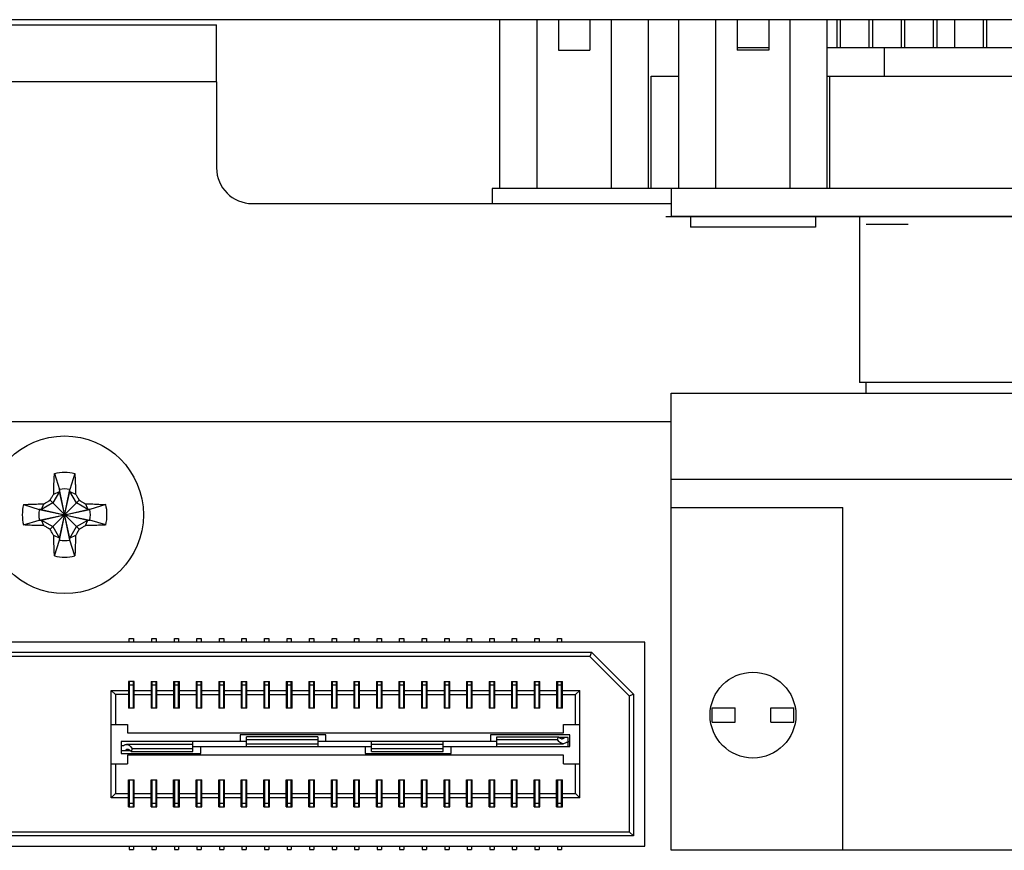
# Model space of a CAD drawing. Header units: inches. Extents: x 0 to 34, y 0 to 22.
# Tile 10 of 43: x 10 to 11.3, y 17.2 to 18.4. Entities that reach past the tile are written whole.
import ezdxf

# ---------------------------------------------------------------- set-up
doc = ezdxf.new("R2010")
doc.units = ezdxf.units.IN
doc.header["$LTSCALE"] = 1.87
doc.header["$MEASUREMENT"] = 0
doc.layers.get('0').update_dxf_attribs({"linetype": 'CONTINUOUS'})
doc.layers.add('DATUMCURVES', color=7, linetype='CONTINUOUS')

msp = doc.modelspace()

# ---------------------------------------------------------------- linework, layer by layer
at = {"color": 7, "linetype": 'CONTINUOUS'}
for p, q in [((16.2268, 18.3897), (7.5268, 18.3897)), ((9.5498, 18.3827), (10.2258, 18.3827)), ((10.2258, 18.3027), (10.2258, 18.3827)), ((10.6219, 18.1537), (10.6219, 18.3897)), ((10.6739, 18.1537), (10.6739, 18.3897)), ((10.7038, 18.3897), (10.7038, 18.3472)), ((10.7478, 18.3897), (10.7478, 18.3472)), ((10.7778, 18.1537), (10.7778, 18.3897)), ((10.8297, 18.1537), (10.8297, 18.3897)), ((10.8719, 18.1537), (10.8719, 18.3897)), ((10.9239, 18.1537), (10.9239, 18.3897)), ((10.9538, 18.3897), (10.9538, 18.3472)), ((10.9978, 18.3897), (10.9978, 18.3472)), ((11.0278, 18.1537), (11.0278, 18.3897)), ((11.0797, 18.1537), (11.0797, 18.3897)), ((11.0928, 18.3897), (11.0928, 18.3507)), ((11.0978, 18.3897), (11.0978, 18.3507)), ((11.1378, 18.3897), (11.1378, 18.3507)), ((11.1428, 18.3897), (11.1428, 18.3507)), ((11.1828, 18.3897), (11.1828, 18.3507)), ((11.1878, 18.3897), (11.1878, 18.3507)), ((11.2278, 18.3897), (11.2278, 18.3507)), ((11.2328, 18.3897), (11.2328, 18.3507)), ((11.2577, 18.3897), (11.2577, 18.3507)), ((11.2977, 18.3897), (11.2977, 18.3507)), ((11.3025, 18.3897), (11.3025, 18.3507)), ((10.9538, 18.3507), (10.9978, 18.3507)), ((11.0797, 18.3507), (11.7758, 18.3507)), ((11.1598, 18.3107), (11.1598, 18.3507)), ((10.7038, 18.3472), (10.7478, 18.3472)), ((10.9978, 18.3472), (10.9538, 18.3472)), ((10.8333, 18.1537), (10.8333, 18.3107)), ((10.8333, 18.3107), (10.8719, 18.3107)), ((11.0797, 18.3107), (11.8526, 18.3107)), ((11.0831, 18.1537), (11.0831, 18.3107)), ((10.6113, 18.1537), (10.6113, 18.1327)), ((12.0743, 18.1537), (10.6113, 18.1537)), ((10.8613, 18.1537), (10.8613, 18.1147)), ((12.0743, 18.1147), (10.8613, 18.1147)), ((10.8883, 18.1147), (10.8883, 18.0997)), ((11.0633, 18.1147), (11.0633, 18.0997)), ((11.1248, 18.1147), (11.1248, 17.8824)), ((11.1339, 18.1037), (11.1929, 18.1037)), ((11.0633, 18.0997), (10.8883, 18.0997)), ((11.8108, 17.8824), (11.1248, 17.8824)), ((11.1339, 17.8677), (11.1339, 17.8824)), ((10.8613, 17.2287), (10.8613, 17.8677)), ((10.8613, 17.8677), (12.0743, 17.8677)), ((10.8613, 17.8277), (9.1643, 17.8277)), ((9.9992, 17.7552), (10.0061, 17.7331)), ((10.0277, 17.7552), (10.0207, 17.7331)), ((10.8613, 17.7477), (12.0743, 17.7477)), ((10.0061, 17.6623), (10.0207, 17.7331)), ((10.0061, 17.7331), (10.0061, 17.7302)), ((10.0207, 17.6623), (10.0061, 17.7331)), ((10.0207, 17.7302), (10.0207, 17.7331)), ((9.9931, 17.6774), (10.0338, 17.7181)), ((10.0338, 17.6774), (9.9931, 17.7181)), ((10.0061, 17.7302), (9.9969, 17.7142)), ((9.9981, 17.7267), (10.0061, 17.7302)), ((10.0061, 17.6652), (10.0207, 17.7302)), ((10.0207, 17.6652), (10.0061, 17.7302)), ((10.0299, 17.7142), (10.0207, 17.7302)), ((10.0207, 17.7302), (10.0287, 17.7267)), ((9.956, 17.712), (9.978, 17.705)), ((9.978, 17.705), (10.0488, 17.6904)), ((9.9809, 17.705), (9.978, 17.705)), ((9.978, 17.6904), (10.0488, 17.705)), ((9.9969, 17.7142), (9.9809, 17.705)), ((9.9809, 17.705), (9.9844, 17.713)), ((9.9809, 17.705), (10.0459, 17.6904)), ((9.9809, 17.6904), (10.0459, 17.705)), ((10.0459, 17.705), (10.0299, 17.7142)), ((10.0424, 17.713), (10.0459, 17.705)), ((10.0488, 17.705), (10.0459, 17.705)), ((10.0708, 17.712), (10.0488, 17.705)), ((10.8613, 17.7077), (11.1013, 17.7077)), ((11.1013, 17.2287), (11.1013, 17.7077)), ((9.956, 17.6835), (9.978, 17.6904)), ((9.978, 17.6904), (9.9809, 17.6904)), ((9.9844, 17.6825), (9.9809, 17.6904)), ((9.9809, 17.6904), (9.9969, 17.6812)), ((10.0299, 17.6812), (10.0459, 17.6904)), ((10.0424, 17.6825), (10.0459, 17.6904)), ((10.0459, 17.6904), (10.0488, 17.6904)), ((10.0708, 17.6835), (10.0488, 17.6904)), ((9.9969, 17.6812), (10.0061, 17.6652)), ((10.0207, 17.6652), (10.0299, 17.6812)), ((10.0061, 17.6652), (9.9981, 17.6687)), ((9.9992, 17.6403), (10.0061, 17.6623)), ((10.0061, 17.6652), (10.0061, 17.6623)), ((10.0287, 17.6687), (10.0207, 17.6652)), ((10.0207, 17.6623), (10.0207, 17.6652)), ((10.0277, 17.6403), (10.0207, 17.6623)), ((10.1038, 17.5197), (10.1038, 17.5247)), ((10.1038, 17.5247), (10.1098, 17.5247)), ((10.1098, 17.5247), (10.1098, 17.5197)), ((10.1353, 17.5197), (10.1353, 17.5247)), ((10.1353, 17.5247), (10.1413, 17.5247)), ((10.1413, 17.5247), (10.1413, 17.5197)), ((10.1668, 17.5197), (10.1668, 17.5247)), ((10.1668, 17.5247), (10.1728, 17.5247)), ((10.1728, 17.5247), (10.1728, 17.5197)), ((10.1983, 17.5197), (10.1983, 17.5247)), ((10.1983, 17.5247), (10.2043, 17.5247)), ((10.2043, 17.5247), (10.2043, 17.5197)), ((10.2298, 17.5197), (10.2298, 17.5247)), ((10.2298, 17.5247), (10.2358, 17.5247)), ((10.2358, 17.5247), (10.2358, 17.5197)), ((10.2613, 17.5197), (10.2613, 17.5247)), ((10.2613, 17.5247), (10.2673, 17.5247)), ((10.2673, 17.5247), (10.2673, 17.5197)), ((10.2928, 17.5197), (10.2928, 17.5247)), ((10.2928, 17.5247), (10.2988, 17.5247)), ((10.2988, 17.5247), (10.2988, 17.5197)), ((10.3243, 17.5197), (10.3243, 17.5247)), ((10.3243, 17.5247), (10.3303, 17.5247)), ((10.3303, 17.5247), (10.3303, 17.5197)), ((10.3558, 17.5197), (10.3558, 17.5247)), ((10.3558, 17.5247), (10.3618, 17.5247)), ((10.3618, 17.5247), (10.3618, 17.5197)), ((10.3873, 17.5197), (10.3873, 17.5247)), ((10.3873, 17.5247), (10.3933, 17.5247)), ((10.3933, 17.5247), (10.3933, 17.5197)), ((10.4188, 17.5197), (10.4188, 17.5247)), ((10.4188, 17.5247), (10.4248, 17.5247)), ((10.4248, 17.5247), (10.4248, 17.5197)), ((10.4503, 17.5197), (10.4503, 17.5247)), ((10.4503, 17.5247), (10.4563, 17.5247)), ((10.4563, 17.5247), (10.4563, 17.5197)), ((10.4818, 17.5197), (10.4818, 17.5247)), ((10.4818, 17.5247), (10.4878, 17.5247)), ((10.4878, 17.5247), (10.4878, 17.5197)), ((10.5133, 17.5197), (10.5133, 17.5247)), ((10.5133, 17.5247), (10.5193, 17.5247)), ((10.5193, 17.5247), (10.5193, 17.5197)), ((10.5448, 17.5197), (10.5448, 17.5247)), ((10.5448, 17.5247), (10.5508, 17.5247)), ((10.5508, 17.5247), (10.5508, 17.5197)), ((10.5763, 17.5197), (10.5763, 17.5247)), ((10.5763, 17.5247), (10.5823, 17.5247)), ((10.5823, 17.5247), (10.5823, 17.5197)), ((10.6078, 17.5197), (10.6078, 17.5247)), ((10.6078, 17.5247), (10.6138, 17.5247)), ((10.6138, 17.5247), (10.6138, 17.5197)), ((10.6393, 17.5197), (10.6393, 17.5247)), ((10.6393, 17.5247), (10.6453, 17.5247)), ((10.6453, 17.5247), (10.6453, 17.5197)), ((10.6708, 17.5197), (10.6708, 17.5247)), ((10.6708, 17.5247), (10.6768, 17.5247)), ((10.6768, 17.5247), (10.6768, 17.5197)), ((10.7023, 17.5197), (10.7023, 17.5247)), ((10.7023, 17.5247), (10.7083, 17.5247)), ((10.7083, 17.5247), (10.7083, 17.5197)), ((10.8248, 17.5197), (9.1998, 17.5197)), ((10.8248, 17.2347), (10.8248, 17.5197)), ((9.2744, 17.5055), (10.7502, 17.5055)), ((10.7478, 17.4997), (9.2768, 17.4997)), ((10.7502, 17.5055), (10.7478, 17.4997)), ((10.8028, 17.4447), (10.7478, 17.4997)), ((10.7502, 17.5055), (10.8086, 17.4471)), ((10.1028, 17.4647), (10.1028, 17.4272)), ((10.1108, 17.4647), (10.1028, 17.4647)), ((10.1038, 17.4647), (10.1038, 17.4272)), ((10.1098, 17.4597), (10.1038, 17.4597)), ((10.1098, 17.4272), (10.1098, 17.4647)), ((10.1108, 17.4272), (10.1108, 17.4647)), ((10.1343, 17.4647), (10.1343, 17.4272)), ((10.1343, 17.4647), (10.1423, 17.4647)), ((10.1353, 17.4647), (10.1353, 17.4272)), ((10.1413, 17.4597), (10.1353, 17.4597)), ((10.1413, 17.4272), (10.1413, 17.4647)), ((10.1423, 17.4272), (10.1423, 17.4647)), ((10.1658, 17.4647), (10.1658, 17.4272)), ((10.1658, 17.4647), (10.1738, 17.4647)), ((10.1668, 17.4647), (10.1668, 17.4272)), ((10.1728, 17.4597), (10.1668, 17.4597)), ((10.1728, 17.4272), (10.1728, 17.4647)), ((10.1738, 17.4272), (10.1738, 17.4647)), ((10.1973, 17.4647), (10.1973, 17.4272)), ((10.1973, 17.4647), (10.2053, 17.4647)), ((10.1983, 17.4647), (10.1983, 17.4272)), ((10.2043, 17.4597), (10.1983, 17.4597)), ((10.2043, 17.4272), (10.2043, 17.4647)), ((10.2053, 17.4272), (10.2053, 17.4647)), ((10.2288, 17.4647), (10.2288, 17.4272)), ((10.2288, 17.4647), (10.2368, 17.4647)), ((10.2298, 17.4647), (10.2298, 17.4272)), ((10.2358, 17.4597), (10.2298, 17.4597)), ((10.2358, 17.4272), (10.2358, 17.4647)), ((10.2368, 17.4272), (10.2368, 17.4647)), ((10.2603, 17.4647), (10.2603, 17.4272)), ((10.2603, 17.4647), (10.2683, 17.4647)), ((10.2613, 17.4647), (10.2613, 17.4272)), ((10.2673, 17.4597), (10.2613, 17.4597)), ((10.2673, 17.4272), (10.2673, 17.4647)), ((10.2683, 17.4272), (10.2683, 17.4647)), ((10.2918, 17.4647), (10.2918, 17.4272)), ((10.2918, 17.4647), (10.2998, 17.4647)), ((10.2928, 17.4647), (10.2928, 17.4272)), ((10.2988, 17.4597), (10.2928, 17.4597)), ((10.2988, 17.4272), (10.2988, 17.4647)), ((10.2998, 17.4272), (10.2998, 17.4647)), ((10.3233, 17.4647), (10.3233, 17.4272)), ((10.3233, 17.4647), (10.3313, 17.4647)), ((10.3243, 17.4647), (10.3243, 17.4272)), ((10.3303, 17.4597), (10.3243, 17.4597)), ((10.3303, 17.4272), (10.3303, 17.4647)), ((10.3313, 17.4272), (10.3313, 17.4647)), ((10.3548, 17.4647), (10.3548, 17.4272)), ((10.3548, 17.4647), (10.3628, 17.4647)), ((10.3558, 17.4647), (10.3558, 17.4272)), ((10.3618, 17.4597), (10.3558, 17.4597)), ((10.3618, 17.4272), (10.3618, 17.4647)), ((10.3628, 17.4272), (10.3628, 17.4647)), ((10.3863, 17.4647), (10.3863, 17.4272)), ((10.3863, 17.4647), (10.3943, 17.4647)), ((10.3873, 17.4647), (10.3873, 17.4272)), ((10.3933, 17.4597), (10.3873, 17.4597)), ((10.3933, 17.4272), (10.3933, 17.4647)), ((10.3943, 17.4272), (10.3943, 17.4647)), ((10.4178, 17.4647), (10.4178, 17.4272)), ((10.4178, 17.4647), (10.4258, 17.4647)), ((10.4188, 17.4647), (10.4188, 17.4272)), ((10.4248, 17.4597), (10.4188, 17.4597)), ((10.4248, 17.4272), (10.4248, 17.4647)), ((10.4258, 17.4272), (10.4258, 17.4647)), ((10.4493, 17.4647), (10.4493, 17.4272)), ((10.4493, 17.4647), (10.4573, 17.4647)), ((10.4503, 17.4647), (10.4503, 17.4272)), ((10.4563, 17.4597), (10.4503, 17.4597)), ((10.4563, 17.4272), (10.4563, 17.4647)), ((10.4573, 17.4272), (10.4573, 17.4647)), ((10.4808, 17.4647), (10.4808, 17.4272)), ((10.4808, 17.4647), (10.4888, 17.4647)), ((10.4818, 17.4647), (10.4818, 17.4272)), ((10.4878, 17.4597), (10.4818, 17.4597)), ((10.4878, 17.4272), (10.4878, 17.4647)), ((10.4888, 17.4272), (10.4888, 17.4647)), ((10.5123, 17.4647), (10.5123, 17.4272)), ((10.5123, 17.4647), (10.5203, 17.4647)), ((10.5133, 17.4647), (10.5133, 17.4272)), ((10.5193, 17.4597), (10.5133, 17.4597)), ((10.5193, 17.4272), (10.5193, 17.4647)), ((10.5203, 17.4272), (10.5203, 17.4647)), ((10.5438, 17.4647), (10.5438, 17.4272)), ((10.5438, 17.4647), (10.5518, 17.4647)), ((10.5448, 17.4647), (10.5448, 17.4272)), ((10.5508, 17.4597), (10.5448, 17.4597)), ((10.5508, 17.4272), (10.5508, 17.4647)), ((10.5518, 17.4272), (10.5518, 17.4647)), ((10.5753, 17.4647), (10.5753, 17.4272)), ((10.5753, 17.4647), (10.5833, 17.4647)), ((10.5763, 17.4647), (10.5763, 17.4272)), ((10.5823, 17.4597), (10.5763, 17.4597)), ((10.5823, 17.4272), (10.5823, 17.4647)), ((10.5833, 17.4272), (10.5833, 17.4647)), ((10.6068, 17.4647), (10.6068, 17.4272)), ((10.6068, 17.4647), (10.6148, 17.4647)), ((10.6078, 17.4647), (10.6078, 17.4272)), ((10.6138, 17.4597), (10.6078, 17.4597)), ((10.6138, 17.4272), (10.6138, 17.4647)), ((10.6148, 17.4272), (10.6148, 17.4647)), ((10.6383, 17.4647), (10.6383, 17.4272)), ((10.6383, 17.4647), (10.6463, 17.4647)), ((10.6393, 17.4647), (10.6393, 17.4272)), ((10.6453, 17.4597), (10.6393, 17.4597)), ((10.6453, 17.4272), (10.6453, 17.4647)), ((10.6463, 17.4272), (10.6463, 17.4647)), ((10.6698, 17.4647), (10.6698, 17.4272)), ((10.6698, 17.4647), (10.6778, 17.4647)), ((10.6708, 17.4647), (10.6708, 17.4272)), ((10.6768, 17.4597), (10.6708, 17.4597)), ((10.6768, 17.4272), (10.6768, 17.4647)), ((10.6778, 17.4272), (10.6778, 17.4647)), ((10.7013, 17.4647), (10.7013, 17.4272)), ((10.7013, 17.4647), (10.7093, 17.4647)), ((10.7023, 17.4647), (10.7023, 17.4272)), ((10.7083, 17.4597), (10.7023, 17.4597)), ((10.7083, 17.4272), (10.7083, 17.4647)), ((10.7093, 17.4272), (10.7093, 17.4647)), ((10.0786, 17.3022), (10.0786, 17.4522)), ((10.0786, 17.4522), (10.0843, 17.4465)), ((10.0786, 17.4522), (10.1028, 17.4522)), ((10.0843, 17.4465), (10.0843, 17.4047)), ((10.1028, 17.4465), (10.0843, 17.4465)), ((10.1108, 17.4522), (10.1343, 17.4522)), ((10.1108, 17.4465), (10.1343, 17.4465)), ((10.1423, 17.4522), (10.1658, 17.4522)), ((10.1423, 17.4465), (10.1658, 17.4465)), ((10.1738, 17.4522), (10.1973, 17.4522)), ((10.1738, 17.4465), (10.1973, 17.4465)), ((10.2053, 17.4522), (10.2288, 17.4522)), ((10.2053, 17.4465), (10.2288, 17.4465)), ((10.2368, 17.4522), (10.2603, 17.4522)), ((10.2368, 17.4465), (10.2603, 17.4465)), ((10.2683, 17.4522), (10.2918, 17.4522)), ((10.2683, 17.4465), (10.2918, 17.4465)), ((10.2998, 17.4522), (10.3233, 17.4522)), ((10.2998, 17.4465), (10.3233, 17.4465)), ((10.3313, 17.4522), (10.3548, 17.4522)), ((10.3313, 17.4465), (10.3548, 17.4465)), ((10.3628, 17.4522), (10.3863, 17.4522)), ((10.3628, 17.4465), (10.3863, 17.4465)), ((10.3943, 17.4522), (10.4178, 17.4522)), ((10.3943, 17.4465), (10.4178, 17.4465)), ((10.4258, 17.4522), (10.4493, 17.4522)), ((10.4258, 17.4465), (10.4493, 17.4465)), ((10.4573, 17.4522), (10.4808, 17.4522)), ((10.4573, 17.4465), (10.4808, 17.4465)), ((10.4888, 17.4522), (10.5123, 17.4522)), ((10.4888, 17.4465), (10.5123, 17.4465)), ((10.5203, 17.4522), (10.5438, 17.4522)), ((10.5203, 17.4465), (10.5438, 17.4465)), ((10.5518, 17.4522), (10.5753, 17.4522)), ((10.5518, 17.4465), (10.5753, 17.4465)), ((10.5833, 17.4522), (10.6068, 17.4522)), ((10.5833, 17.4465), (10.6068, 17.4465)), ((10.6148, 17.4522), (10.6383, 17.4522)), ((10.6148, 17.4465), (10.6383, 17.4465)), ((10.6463, 17.4522), (10.6698, 17.4522)), ((10.6463, 17.4465), (10.6698, 17.4465)), ((10.6778, 17.4522), (10.7013, 17.4522)), ((10.6778, 17.4465), (10.7013, 17.4465)), ((10.7093, 17.4522), (10.7336, 17.4522)), ((10.7093, 17.4465), (10.7278, 17.4465)), ((10.7278, 17.4465), (10.7336, 17.4522)), ((10.7278, 17.4047), (10.7278, 17.4465)), ((10.7336, 17.3022), (10.7336, 17.4522)), ((10.8028, 17.4447), (10.8086, 17.4471)), ((10.8028, 17.4447), (10.8028, 17.2547)), ((10.8086, 17.4471), (10.8086, 17.249)), ((10.1108, 17.4272), (10.1028, 17.4272)), ((10.1423, 17.4272), (10.1343, 17.4272)), ((10.1738, 17.4272), (10.1658, 17.4272)), ((10.2053, 17.4272), (10.1973, 17.4272)), ((10.2368, 17.4272), (10.2288, 17.4272)), ((10.2683, 17.4272), (10.2603, 17.4272)), ((10.2998, 17.4272), (10.2918, 17.4272)), ((10.3313, 17.4272), (10.3233, 17.4272)), ((10.3628, 17.4272), (10.3548, 17.4272)), ((10.3943, 17.4272), (10.3863, 17.4272)), ((10.4258, 17.4272), (10.4178, 17.4272)), ((10.4573, 17.4272), (10.4493, 17.4272)), ((10.4888, 17.4272), (10.4808, 17.4272)), ((10.5203, 17.4272), (10.5123, 17.4272)), ((10.5518, 17.4272), (10.5438, 17.4272)), ((10.5833, 17.4272), (10.5753, 17.4272)), ((10.6148, 17.4272), (10.6068, 17.4272)), ((10.6463, 17.4272), (10.6383, 17.4272)), ((10.6778, 17.4272), (10.6698, 17.4272)), ((10.7093, 17.4272), (10.7013, 17.4272)), ((10.9188, 17.4077), (10.9188, 17.4277)), ((10.9188, 17.4277), (10.9508, 17.4277)), ((10.9508, 17.4077), (10.9508, 17.4277)), ((11.0008, 17.4077), (11.0008, 17.4277)), ((11.0008, 17.4277), (11.0328, 17.4277)), ((11.0328, 17.4077), (11.0328, 17.4277)), ((10.0786, 17.4047), (10.1011, 17.4047)), ((10.1011, 17.4047), (10.1011, 17.3927)), ((10.7111, 17.3927), (10.7111, 17.4047)), ((10.7111, 17.4047), (10.7336, 17.4047)), ((10.9188, 17.4077), (10.9508, 17.4077)), ((11.0008, 17.4077), (11.0328, 17.4077)), ((10.1011, 17.3927), (10.7111, 17.3927)), ((10.2586, 17.3902), (10.2586, 17.3807)), ((10.3786, 17.3902), (10.2586, 17.3902)), ((10.2676, 17.3737), (10.2676, 17.3875)), ((10.3676, 17.3875), (10.2676, 17.3875)), ((10.3676, 17.3875), (10.3676, 17.3777)), ((10.3786, 17.3807), (10.3786, 17.3902)), ((10.6086, 17.3902), (10.6086, 17.3807)), ((10.7196, 17.3902), (10.6086, 17.3902)), ((10.6176, 17.3737), (10.6176, 17.3875)), ((10.6176, 17.3875), (10.7039, 17.3875)), ((10.7026, 17.3837), (10.7039, 17.3875)), ((10.7196, 17.3737), (10.7196, 17.3902)), ((10.0926, 17.3807), (10.0926, 17.3642)), ((10.2676, 17.3807), (10.0926, 17.3807)), ((10.0926, 17.375), (10.0945, 17.375)), ((10.1926, 17.3767), (10.0998, 17.3767)), ((10.1926, 17.3669), (10.1926, 17.3807)), ((10.1926, 17.3737), (10.4426, 17.3737)), ((10.2036, 17.3642), (10.2036, 17.3737)), ((10.2676, 17.3837), (10.3676, 17.3837)), ((10.2676, 17.3777), (10.3676, 17.3777)), ((10.6176, 17.3807), (10.3676, 17.3807)), ((10.3676, 17.3776), (10.3676, 17.3737)), ((10.4336, 17.3737), (10.4336, 17.3642)), ((10.4426, 17.3769), (10.4426, 17.3807)), ((10.4426, 17.3669), (10.4426, 17.3767)), ((10.5426, 17.3767), (10.4426, 17.3767)), ((10.5426, 17.3669), (10.5426, 17.3807)), ((10.5426, 17.3737), (10.7196, 17.3737)), ((10.5536, 17.3642), (10.5536, 17.3737)), ((10.6176, 17.3837), (10.7026, 17.3837)), ((10.6176, 17.3777), (10.7104, 17.3777)), ((10.7176, 17.3865), (10.705, 17.3865)), ((10.7176, 17.3795), (10.7157, 17.3795)), ((10.7176, 17.3737), (10.7176, 17.3865)), ((10.7176, 17.3807), (10.7196, 17.3807)), ((10.0926, 17.368), (10.1052, 17.368)), ((10.0926, 17.3642), (10.2036, 17.3642)), ((10.1011, 17.3617), (10.1011, 17.3497)), ((10.7111, 17.3617), (10.1011, 17.3617)), ((10.1076, 17.3707), (10.1062, 17.3669)), ((10.1062, 17.3669), (10.1926, 17.3669)), ((10.1926, 17.3707), (10.1076, 17.3707)), ((10.4336, 17.3642), (10.5536, 17.3642)), ((10.5426, 17.3707), (10.4426, 17.3707)), ((10.4426, 17.3669), (10.5426, 17.3669)), ((10.7111, 17.3497), (10.7111, 17.3617)), ((10.0786, 17.3497), (10.1011, 17.3497)), ((10.0843, 17.3497), (10.0843, 17.308)), ((10.7111, 17.3497), (10.7336, 17.3497)), ((10.7278, 17.308), (10.7278, 17.3497)), ((10.1028, 17.2897), (10.1028, 17.3272)), ((10.1028, 17.3272), (10.1108, 17.3272)), ((10.1038, 17.3272), (10.1038, 17.2897)), ((10.1098, 17.2897), (10.1098, 17.3272)), ((10.1108, 17.2897), (10.1108, 17.3272)), ((10.1343, 17.2897), (10.1343, 17.3272)), ((10.1343, 17.3272), (10.1423, 17.3272)), ((10.1353, 17.3272), (10.1353, 17.2897)), ((10.1413, 17.2897), (10.1413, 17.3272)), ((10.1423, 17.2897), (10.1423, 17.3272)), ((10.1658, 17.2897), (10.1658, 17.3272)), ((10.1658, 17.3272), (10.1738, 17.3272)), ((10.1668, 17.3272), (10.1668, 17.2897)), ((10.1728, 17.2897), (10.1728, 17.3272)), ((10.1738, 17.2897), (10.1738, 17.3272)), ((10.1973, 17.2897), (10.1973, 17.3272)), ((10.1973, 17.3272), (10.2053, 17.3272)), ((10.1983, 17.3272), (10.1983, 17.2897)), ((10.2043, 17.2897), (10.2043, 17.3272)), ((10.2053, 17.2897), (10.2053, 17.3272)), ((10.2288, 17.2897), (10.2288, 17.3272)), ((10.2288, 17.3272), (10.2368, 17.3272)), ((10.2298, 17.3272), (10.2298, 17.2897)), ((10.2358, 17.2897), (10.2358, 17.3272)), ((10.2368, 17.2897), (10.2368, 17.3272)), ((10.2603, 17.2897), (10.2603, 17.3272)), ((10.2603, 17.3272), (10.2683, 17.3272)), ((10.2613, 17.3272), (10.2613, 17.2897)), ((10.2673, 17.2897), (10.2673, 17.3272)), ((10.2683, 17.2897), (10.2683, 17.3272)), ((10.2918, 17.2897), (10.2918, 17.3272)), ((10.2918, 17.3272), (10.2998, 17.3272)), ((10.2928, 17.3272), (10.2928, 17.2897)), ((10.2988, 17.2897), (10.2988, 17.3272)), ((10.2998, 17.2897), (10.2998, 17.3272)), ((10.3233, 17.2897), (10.3233, 17.3272)), ((10.3233, 17.3272), (10.3313, 17.3272)), ((10.3243, 17.3272), (10.3243, 17.2897)), ((10.3303, 17.2897), (10.3303, 17.3272)), ((10.3313, 17.2897), (10.3313, 17.3272)), ((10.3548, 17.2897), (10.3548, 17.3272)), ((10.3548, 17.3272), (10.3628, 17.3272)), ((10.3558, 17.3272), (10.3558, 17.2897)), ((10.3618, 17.2897), (10.3618, 17.3272)), ((10.3628, 17.2897), (10.3628, 17.3272)), ((10.3863, 17.2897), (10.3863, 17.3272)), ((10.3863, 17.3272), (10.3943, 17.3272)), ((10.3873, 17.3272), (10.3873, 17.2897)), ((10.3933, 17.2897), (10.3933, 17.3272)), ((10.3943, 17.2897), (10.3943, 17.3272)), ((10.4178, 17.2897), (10.4178, 17.3272)), ((10.4178, 17.3272), (10.4258, 17.3272)), ((10.4188, 17.3272), (10.4188, 17.2897)), ((10.4248, 17.2897), (10.4248, 17.3272)), ((10.4258, 17.2897), (10.4258, 17.3272)), ((10.4493, 17.2897), (10.4493, 17.3272)), ((10.4493, 17.3272), (10.4573, 17.3272)), ((10.4503, 17.3272), (10.4503, 17.2897)), ((10.4563, 17.2897), (10.4563, 17.3272)), ((10.4573, 17.2897), (10.4573, 17.3272)), ((10.4808, 17.2897), (10.4808, 17.3272)), ((10.4808, 17.3272), (10.4888, 17.3272)), ((10.4818, 17.3272), (10.4818, 17.2897)), ((10.4878, 17.2897), (10.4878, 17.3272)), ((10.4888, 17.2897), (10.4888, 17.3272)), ((10.5123, 17.2897), (10.5123, 17.3272)), ((10.5123, 17.3272), (10.5203, 17.3272)), ((10.5133, 17.3272), (10.5133, 17.2897)), ((10.5193, 17.2897), (10.5193, 17.3272)), ((10.5203, 17.2897), (10.5203, 17.3272)), ((10.5438, 17.2897), (10.5438, 17.3272)), ((10.5438, 17.3272), (10.5518, 17.3272)), ((10.5448, 17.3272), (10.5448, 17.2897)), ((10.5508, 17.2897), (10.5508, 17.3272)), ((10.5518, 17.2897), (10.5518, 17.3272)), ((10.5753, 17.2897), (10.5753, 17.3272)), ((10.5753, 17.3272), (10.5833, 17.3272)), ((10.5763, 17.3272), (10.5763, 17.2897)), ((10.5823, 17.2897), (10.5823, 17.3272)), ((10.5833, 17.2897), (10.5833, 17.3272)), ((10.6068, 17.2897), (10.6068, 17.3272)), ((10.6068, 17.3272), (10.6148, 17.3272)), ((10.6078, 17.3272), (10.6078, 17.2897)), ((10.6138, 17.2897), (10.6138, 17.3272)), ((10.6148, 17.2897), (10.6148, 17.3272)), ((10.6383, 17.2897), (10.6383, 17.3272)), ((10.6383, 17.3272), (10.6463, 17.3272)), ((10.6393, 17.3272), (10.6393, 17.2897)), ((10.6453, 17.2897), (10.6453, 17.3272)), ((10.6463, 17.2897), (10.6463, 17.3272)), ((10.6698, 17.2897), (10.6698, 17.3272)), ((10.6698, 17.3272), (10.6778, 17.3272)), ((10.6708, 17.3272), (10.6708, 17.2897)), ((10.6768, 17.2897), (10.6768, 17.3272)), ((10.6778, 17.2897), (10.6778, 17.3272)), ((10.7013, 17.2897), (10.7013, 17.3272)), ((10.7013, 17.3272), (10.7093, 17.3272)), ((10.7023, 17.3272), (10.7023, 17.2897)), ((10.7083, 17.2897), (10.7083, 17.3272)), ((10.7093, 17.2897), (10.7093, 17.3272)), ((10.0843, 17.308), (10.0786, 17.3022)), ((10.0843, 17.308), (10.1028, 17.308)), ((10.1108, 17.308), (10.1343, 17.308)), ((10.1423, 17.308), (10.1658, 17.308)), ((10.1738, 17.308), (10.1973, 17.308)), ((10.2053, 17.308), (10.2288, 17.308)), ((10.2368, 17.308), (10.2603, 17.308)), ((10.2683, 17.308), (10.2918, 17.308)), ((10.2998, 17.308), (10.3233, 17.308)), ((10.3313, 17.308), (10.3548, 17.308)), ((10.3628, 17.308), (10.3863, 17.308)), ((10.3943, 17.308), (10.4178, 17.308)), ((10.4258, 17.308), (10.4493, 17.308)), ((10.4573, 17.308), (10.4808, 17.308)), ((10.4888, 17.308), (10.5123, 17.308)), ((10.5203, 17.308), (10.5438, 17.308)), ((10.5518, 17.308), (10.5753, 17.308)), ((10.5833, 17.308), (10.6068, 17.308)), ((10.6148, 17.308), (10.6383, 17.308)), ((10.6463, 17.308), (10.6698, 17.308)), ((10.6778, 17.308), (10.7013, 17.308)), ((10.7093, 17.308), (10.7278, 17.308)), ((10.7336, 17.3022), (10.7278, 17.308)), ((10.1028, 17.3022), (10.0786, 17.3022)), ((10.1038, 17.2947), (10.1098, 17.2947)), ((10.1343, 17.3022), (10.1108, 17.3022)), ((10.1353, 17.2947), (10.1413, 17.2947)), ((10.1658, 17.3022), (10.1423, 17.3022)), ((10.1668, 17.2947), (10.1728, 17.2947)), ((10.1973, 17.3022), (10.1738, 17.3022)), ((10.1983, 17.2947), (10.2043, 17.2947)), ((10.2288, 17.3022), (10.2053, 17.3022)), ((10.2298, 17.2947), (10.2358, 17.2947)), ((10.2603, 17.3022), (10.2368, 17.3022)), ((10.2613, 17.2947), (10.2673, 17.2947)), ((10.2918, 17.3022), (10.2683, 17.3022)), ((10.2928, 17.2947), (10.2988, 17.2947)), ((10.3233, 17.3022), (10.2998, 17.3022)), ((10.3243, 17.2947), (10.3303, 17.2947)), ((10.3548, 17.3022), (10.3313, 17.3022)), ((10.3558, 17.2947), (10.3618, 17.2947)), ((10.3863, 17.3022), (10.3628, 17.3022)), ((10.3873, 17.2947), (10.3933, 17.2947)), ((10.4178, 17.3022), (10.3943, 17.3022)), ((10.4188, 17.2947), (10.4248, 17.2947)), ((10.4493, 17.3022), (10.4258, 17.3022)), ((10.4503, 17.2947), (10.4563, 17.2947)), ((10.4808, 17.3022), (10.4573, 17.3022)), ((10.4818, 17.2947), (10.4878, 17.2947)), ((10.5123, 17.3022), (10.4888, 17.3022)), ((10.5133, 17.2947), (10.5193, 17.2947)), ((10.5438, 17.3022), (10.5203, 17.3022)), ((10.5448, 17.2947), (10.5508, 17.2947)), ((10.5753, 17.3022), (10.5518, 17.3022)), ((10.5763, 17.2947), (10.5823, 17.2947)), ((10.6068, 17.3022), (10.5833, 17.3022)), ((10.6078, 17.2947), (10.6138, 17.2947)), ((10.6383, 17.3022), (10.6148, 17.3022)), ((10.6393, 17.2947), (10.6453, 17.2947)), ((10.6698, 17.3022), (10.6463, 17.3022)), ((10.6708, 17.2947), (10.6768, 17.2947)), ((10.7013, 17.3022), (10.6778, 17.3022)), ((10.7023, 17.2947), (10.7083, 17.2947)), ((10.7336, 17.3022), (10.7093, 17.3022)), ((10.1028, 17.2897), (10.1108, 17.2897)), ((10.1343, 17.2897), (10.1423, 17.2897)), ((10.1658, 17.2897), (10.1738, 17.2897)), ((10.1973, 17.2897), (10.2053, 17.2897)), ((10.2288, 17.2897), (10.2368, 17.2897)), ((10.2603, 17.2897), (10.2683, 17.2897)), ((10.2918, 17.2897), (10.2998, 17.2897)), ((10.3233, 17.2897), (10.3313, 17.2897)), ((10.3548, 17.2897), (10.3628, 17.2897)), ((10.3863, 17.2897), (10.3943, 17.2897)), ((10.4178, 17.2897), (10.4258, 17.2897)), ((10.4493, 17.2897), (10.4573, 17.2897)), ((10.4808, 17.2897), (10.4888, 17.2897)), ((10.5123, 17.2897), (10.5203, 17.2897)), ((10.5438, 17.2897), (10.5518, 17.2897)), ((10.5753, 17.2897), (10.5833, 17.2897)), ((10.6068, 17.2897), (10.6148, 17.2897)), ((10.6383, 17.2897), (10.6463, 17.2897)), ((10.6698, 17.2897), (10.6778, 17.2897)), ((10.7013, 17.2897), (10.7093, 17.2897)), ((9.2218, 17.2547), (10.8028, 17.2547)), ((10.8086, 17.249), (10.8028, 17.2547)), ((10.8086, 17.249), (9.216, 17.249)), ((9.1998, 17.2347), (10.8248, 17.2347)), ((10.1038, 17.2347), (10.1038, 17.2297)), ((10.1038, 17.2297), (10.1098, 17.2297)), ((10.1098, 17.2347), (10.1098, 17.2297)), ((10.1353, 17.2347), (10.1353, 17.2297)), ((10.1353, 17.2297), (10.1413, 17.2297)), ((10.1413, 17.2347), (10.1413, 17.2297)), ((10.1668, 17.2347), (10.1668, 17.2297)), ((10.1668, 17.2297), (10.1728, 17.2297)), ((10.1728, 17.2347), (10.1728, 17.2297)), ((10.1983, 17.2347), (10.1983, 17.2297)), ((10.1983, 17.2297), (10.2043, 17.2297)), ((10.2043, 17.2347), (10.2043, 17.2297)), ((10.2298, 17.2347), (10.2298, 17.2297)), ((10.2298, 17.2297), (10.2358, 17.2297)), ((10.2358, 17.2347), (10.2358, 17.2297)), ((10.2613, 17.2347), (10.2613, 17.2297)), ((10.2613, 17.2297), (10.2673, 17.2297)), ((10.2673, 17.2347), (10.2673, 17.2297)), ((10.2928, 17.2347), (10.2928, 17.2297)), ((10.2928, 17.2297), (10.2988, 17.2297)), ((10.2988, 17.2347), (10.2988, 17.2297)), ((10.3243, 17.2347), (10.3243, 17.2297)), ((10.3243, 17.2297), (10.3303, 17.2297)), ((10.3303, 17.2347), (10.3303, 17.2297)), ((10.3558, 17.2347), (10.3558, 17.2297)), ((10.3558, 17.2297), (10.3618, 17.2297)), ((10.3618, 17.2347), (10.3618, 17.2297)), ((10.3873, 17.2347), (10.3873, 17.2297)), ((10.3873, 17.2297), (10.3933, 17.2297)), ((10.3933, 17.2347), (10.3933, 17.2297)), ((10.4188, 17.2347), (10.4188, 17.2297)), ((10.4188, 17.2297), (10.4248, 17.2297)), ((10.4248, 17.2347), (10.4248, 17.2297)), ((10.4503, 17.2347), (10.4503, 17.2297)), ((10.4503, 17.2297), (10.4563, 17.2297)), ((10.4563, 17.2347), (10.4563, 17.2297)), ((10.4818, 17.2347), (10.4818, 17.2297)), ((10.4818, 17.2297), (10.4878, 17.2297)), ((10.4878, 17.2347), (10.4878, 17.2297)), ((10.5133, 17.2347), (10.5133, 17.2297)), ((10.5133, 17.2297), (10.5193, 17.2297)), ((10.5193, 17.2347), (10.5193, 17.2297)), ((10.5448, 17.2347), (10.5448, 17.2297)), ((10.5448, 17.2297), (10.5508, 17.2297)), ((10.5508, 17.2347), (10.5508, 17.2297)), ((10.5763, 17.2347), (10.5763, 17.2297)), ((10.5763, 17.2297), (10.5823, 17.2297)), ((10.5823, 17.2347), (10.5823, 17.2297)), ((10.6078, 17.2347), (10.6078, 17.2297)), ((10.6078, 17.2297), (10.6138, 17.2297)), ((10.6138, 17.2347), (10.6138, 17.2297)), ((10.6393, 17.2347), (10.6393, 17.2297)), ((10.6393, 17.2297), (10.6453, 17.2297)), ((10.6453, 17.2347), (10.6453, 17.2297)), ((10.6708, 17.2347), (10.6708, 17.2297)), ((10.6708, 17.2297), (10.6768, 17.2297)), ((10.6768, 17.2347), (10.6768, 17.2297)), ((10.7023, 17.2347), (10.7023, 17.2297)), ((10.7023, 17.2297), (10.7083, 17.2297)), ((10.7083, 17.2347), (10.7083, 17.2297)), ((12.0743, 17.2287), (10.8613, 17.2287))]:
    msp.add_line(p, q, dxfattribs=at)
at = {"color": 3, "linetype": 'CONTINUOUS'}
for p, q in [((10.2258, 18.3027), (9.5498, 18.3027)), ((10.2258, 18.3027), (10.2258, 18.1827)), ((10.2758, 18.1327), (10.8613, 18.1327))]:
    msp.add_line(p, q, dxfattribs=at)
at = {"color": 7, "linetype": 'CONTINUOUS'}
for centre, radius in [((10.0134, 17.6977), 0.1102), ((10.9758, 17.4177), 0.06)]:
    msp.add_circle(centre, radius, dxfattribs=at)
at = {"color": 3, "linetype": 'CONTINUOUS'}
msp.add_arc((10.2758, 18.1827), 0.05, 180, 270, dxfattribs=at)
at = {"color": 7, "linetype": 'CONTINUOUS'}
for centre, radius, start, end in [((10.0134, 17.6977), 0.0592, 76.0695, 103.9305), ((10.0134, 17.6977), 0.0361, 78.3738, 101.6262), ((10.0134, 17.6977), 0.0592, 166.0695, 193.9305), ((10.0134, 17.6977), 0.0361, 168.3738, 191.6262), ((10.0134, 17.6977), 0.0361, 348.3738, 11.6262), ((10.0134, 17.6977), 0.0592, 346.0695, 13.9305), ((10.0134, 17.6977), 0.0361, 258.3738, 281.6262), ((10.0134, 17.6977), 0.0592, 256.0695, 283.9305), ((10.1098, 17.4535), 0.0025, 66.2237, 90.0111), ((10.1413, 17.4535), 0.0025, 66.2237, 90.0111), ((10.1728, 17.4535), 0.0025, 66.2237, 90.0111), ((10.2043, 17.4535), 0.0025, 66.2237, 90.0111), ((10.2358, 17.4535), 0.0025, 66.2237, 90.0111), ((10.2673, 17.4535), 0.0025, 66.2237, 90.0111), ((10.2988, 17.4535), 0.0025, 66.2237, 90.0111), ((10.3303, 17.4535), 0.0025, 66.2237, 90.0111), ((10.3618, 17.4535), 0.0025, 66.2237, 90.0111), ((10.3933, 17.4535), 0.0025, 66.2237, 90.0111), ((10.4248, 17.4535), 0.0025, 66.2237, 90.0111), ((10.4563, 17.4535), 0.0025, 66.2237, 90.0111), ((10.4878, 17.4535), 0.0025, 66.2237, 90.0111), ((10.5193, 17.4535), 0.0025, 66.2237, 90.0111), ((10.5508, 17.4535), 0.0025, 66.2237, 90.0111), ((10.5823, 17.4535), 0.0025, 66.2237, 90.0111), ((10.6138, 17.4535), 0.0025, 66.2237, 90.0111), ((10.6453, 17.4535), 0.0025, 66.2237, 90.0111), ((10.6768, 17.4535), 0.0025, 66.2237, 90.0111), ((10.7083, 17.4535), 0.0025, 66.2237, 90.0111), ((10.1098, 17.4519), 0.0025, 269.9889, 293.7763), ((10.1413, 17.4519), 0.0025, 269.9889, 293.7763), ((10.1728, 17.4519), 0.0025, 269.9889, 293.7763), ((10.2043, 17.4519), 0.0025, 269.9889, 293.7763), ((10.2358, 17.4519), 0.0025, 269.9889, 293.7763), ((10.2673, 17.4519), 0.0025, 269.9889, 293.7763), ((10.2988, 17.4519), 0.0025, 269.9889, 293.7763), ((10.3303, 17.4519), 0.0025, 269.9889, 293.7763), ((10.3618, 17.4519), 0.0025, 269.9889, 293.7763), ((10.3933, 17.4519), 0.0025, 269.9889, 293.7763), ((10.4248, 17.4519), 0.0025, 269.9889, 293.7763), ((10.4563, 17.4519), 0.0025, 269.9889, 293.7763), ((10.4878, 17.4519), 0.0025, 269.9889, 293.7763), ((10.5193, 17.4519), 0.0025, 269.9889, 293.7763), ((10.5508, 17.4519), 0.0025, 269.9889, 293.7763), ((10.5823, 17.4519), 0.0025, 269.9889, 293.7763), ((10.6138, 17.4519), 0.0025, 269.9889, 293.7763), ((10.6453, 17.4519), 0.0025, 269.9889, 293.7763), ((10.6768, 17.4519), 0.0025, 269.9889, 293.7763), ((10.7083, 17.4519), 0.0025, 269.9889, 293.7763), ((10.1098, 17.3025), 0.0025, 66.2237, 90.0111), ((10.1413, 17.3025), 0.0025, 66.2237, 90.0111), ((10.1728, 17.3025), 0.0025, 66.2237, 90.0111), ((10.2043, 17.3025), 0.0025, 66.2237, 90.0111), ((10.2358, 17.3025), 0.0025, 66.2237, 90.0111), ((10.2673, 17.3025), 0.0025, 66.2237, 90.0111), ((10.2988, 17.3025), 0.0025, 66.2237, 90.0111), ((10.3303, 17.3025), 0.0025, 66.2237, 90.0111), ((10.3618, 17.3025), 0.0025, 66.2237, 90.0111), ((10.3933, 17.3025), 0.0025, 66.2237, 90.0111), ((10.4248, 17.3025), 0.0025, 66.2237, 90.0111), ((10.4563, 17.3025), 0.0025, 66.2237, 90.0111), ((10.4878, 17.3025), 0.0025, 66.2237, 90.0111), ((10.5193, 17.3025), 0.0025, 66.2237, 90.0111), ((10.5508, 17.3025), 0.0025, 66.2237, 90.0111), ((10.5823, 17.3025), 0.0025, 66.2237, 90.0111), ((10.6138, 17.3025), 0.0025, 66.2237, 90.0111), ((10.6453, 17.3025), 0.0025, 66.2237, 90.0111), ((10.6768, 17.3025), 0.0025, 66.2237, 90.0111), ((10.7083, 17.3025), 0.0025, 66.2237, 90.0111), ((10.1098, 17.3009), 0.0025, 269.9889, 293.7763), ((10.1413, 17.3009), 0.0025, 269.9889, 293.7763), ((10.1728, 17.3009), 0.0025, 269.9889, 293.7763), ((10.2043, 17.3009), 0.0025, 269.9889, 293.7763), ((10.2358, 17.3009), 0.0025, 269.9889, 293.7763), ((10.2673, 17.3009), 0.0025, 269.9889, 293.7763), ((10.2988, 17.3009), 0.0025, 269.9889, 293.7763), ((10.3303, 17.3009), 0.0025, 269.9889, 293.7763), ((10.3618, 17.3009), 0.0025, 269.9889, 293.7763), ((10.3933, 17.3009), 0.0025, 269.9889, 293.7763), ((10.4248, 17.3009), 0.0025, 269.9889, 293.7763), ((10.4563, 17.3009), 0.0025, 269.9889, 293.7763), ((10.4878, 17.3009), 0.0025, 269.9889, 293.7763), ((10.5193, 17.3009), 0.0025, 269.9889, 293.7763), ((10.5508, 17.3009), 0.0025, 269.9889, 293.7763), ((10.5823, 17.3009), 0.0025, 269.9889, 293.7763), ((10.6138, 17.3009), 0.0025, 269.9889, 293.7763), ((10.6453, 17.3009), 0.0025, 269.9889, 293.7763), ((10.6768, 17.3009), 0.0025, 269.9889, 293.7763), ((10.7083, 17.3009), 0.0025, 269.9889, 293.7763)]:
    msp.add_arc(centre, radius, start, end, dxfattribs=at)
for points, knots in [([(9.9981, 17.7267), (9.9982, 17.7278), (9.9982, 17.7301), (9.9983, 17.7336), (9.9984, 17.7374), (9.9985, 17.7415), (9.9987, 17.7458), (9.9989, 17.7504), (9.9991, 17.7535), (9.9992, 17.7552)], [0, 0, 0, 0, 0.114405, 0.238511, 0.372304, 0.51566, 0.668338, 0.829958, 1, 1, 1, 1]), ([(10.0277, 17.7552), (10.0278, 17.7534), (10.0279, 17.7499), (10.0282, 17.7447), (10.0284, 17.7397), (10.0285, 17.735), (10.0286, 17.7307), (10.0287, 17.728), (10.0287, 17.7267)], [0, 0, 0, 0, 0.187965, 0.371554, 0.547682, 0.713203, 0.864986, 1, 1, 1, 1]), ([(9.9903, 17.7165), (9.9906, 17.7167), (9.9913, 17.717), (9.9922, 17.7175), (9.9928, 17.7179), (9.9931, 17.7181)], [0, 0, 0, 0, 0.3328, 0.666343, 1, 1, 1, 1]), ([(9.9931, 17.7181), (9.9933, 17.7184), (9.9936, 17.719), (9.9941, 17.7199), (9.9945, 17.7205), (9.9947, 17.7208)], [0, 0, 0, 0, 0.333757, 0.667303, 1, 1, 1, 1]), ([(9.9947, 17.7208), (9.995, 17.7215), (9.9958, 17.7228), (9.997, 17.7248), (9.9977, 17.7261), (9.9981, 17.7267)], [0, 0, 0, 0, 0.331349, 0.664776, 1, 1, 1, 1]), ([(10.0287, 17.7267), (10.0291, 17.7261), (10.0299, 17.7247), (10.031, 17.7228), (10.0318, 17.7215), (10.0322, 17.7208)], [0, 0, 0, 0, 0.336109, 0.669495, 1, 1, 1, 1]), ([(10.0322, 17.7208), (10.0323, 17.7205), (10.0327, 17.7199), (10.0332, 17.719), (10.0336, 17.7184), (10.0338, 17.7181)], [0, 0, 0, 0, 0.3328, 0.666343, 1, 1, 1, 1]), ([(10.0338, 17.7181), (10.0341, 17.7179), (10.0347, 17.7175), (10.0356, 17.717), (10.0362, 17.7167), (10.0365, 17.7165)], [0, 0, 0, 0, 0.333757, 0.667303, 1, 1, 1, 1]), ([(9.956, 17.712), (9.9578, 17.7121), (9.9613, 17.7123), (9.9665, 17.7125), (9.9714, 17.7127), (9.9761, 17.7128), (9.9804, 17.7129), (9.9831, 17.713), (9.9844, 17.713)], [0, 0, 0, 0, 0.187965, 0.371554, 0.547682, 0.713203, 0.864986, 1, 1, 1, 1]), ([(9.9844, 17.713), (9.9851, 17.7134), (9.9864, 17.7142), (9.9884, 17.7153), (9.9897, 17.7161), (9.9903, 17.7165)], [0, 0, 0, 0, 0.336109, 0.669495, 1, 1, 1, 1]), ([(10.0365, 17.7165), (10.0371, 17.7161), (10.0385, 17.7153), (10.0404, 17.7142), (10.0418, 17.7134), (10.0424, 17.713)], [0, 0, 0, 0, 0.331349, 0.664776, 1, 1, 1, 1]), ([(10.0424, 17.713), (10.0435, 17.713), (10.0458, 17.7129), (10.0493, 17.7129), (10.0531, 17.7128), (10.0572, 17.7126), (10.0615, 17.7124), (10.0661, 17.7122), (10.0692, 17.7121), (10.0708, 17.712)], [0, 0, 0, 0, 0.114405, 0.238511, 0.372304, 0.51566, 0.668338, 0.829958, 1, 1, 1, 1]), ([(9.9844, 17.6825), (9.9833, 17.6825), (9.9811, 17.6825), (9.9775, 17.6826), (9.9737, 17.6827), (9.9697, 17.6828), (9.9653, 17.683), (9.9607, 17.6832), (9.9576, 17.6834), (9.956, 17.6835)], [0, 0, 0, 0, 0.114405, 0.238511, 0.372304, 0.51566, 0.668338, 0.829958, 1, 1, 1, 1]), ([(9.9903, 17.679), (9.9897, 17.6794), (9.9884, 17.6801), (9.9864, 17.6813), (9.9851, 17.6821), (9.9844, 17.6825)], [0, 0, 0, 0, 0.331349, 0.664776, 1, 1, 1, 1]), ([(9.9931, 17.6774), (9.9928, 17.6776), (9.9922, 17.6779), (9.9913, 17.6785), (9.9906, 17.6788), (9.9903, 17.679)], [0, 0, 0, 0, 0.333757, 0.667303, 1, 1, 1, 1]), ([(9.9947, 17.6747), (9.9945, 17.675), (9.9941, 17.6756), (9.9936, 17.6765), (9.9933, 17.6771), (9.9931, 17.6774)], [0, 0, 0, 0, 0.3328, 0.666343, 1, 1, 1, 1]), ([(10.0338, 17.6774), (10.0336, 17.6771), (10.0332, 17.6765), (10.0327, 17.6756), (10.0323, 17.675), (10.0322, 17.6747)], [0, 0, 0, 0, 0.333757, 0.667303, 1, 1, 1, 1]), ([(10.0365, 17.679), (10.0362, 17.6788), (10.0356, 17.6785), (10.0347, 17.6779), (10.0341, 17.6776), (10.0338, 17.6774)], [0, 0, 0, 0, 0.3328, 0.666343, 1, 1, 1, 1]), ([(10.0424, 17.6825), (10.0418, 17.6821), (10.0404, 17.6813), (10.0385, 17.6801), (10.0371, 17.6794), (10.0365, 17.679)], [0, 0, 0, 0, 0.336109, 0.669494, 1, 1, 1, 1]), ([(10.0708, 17.6835), (10.069, 17.6834), (10.0656, 17.6832), (10.0607, 17.683), (10.0563, 17.6828), (10.0523, 17.6827), (10.0487, 17.6826), (10.0455, 17.6825), (10.0434, 17.6825), (10.0424, 17.6825)], [0, 0, 0, 0, 0.189542, 0.361695, 0.517297, 0.657331, 0.78244, 0.895412, 1, 1, 1, 1]), ([(9.9981, 17.6687), (9.9977, 17.6694), (9.997, 17.6707), (9.9958, 17.6727), (9.995, 17.674), (9.9947, 17.6747)], [0, 0, 0, 0, 0.336109, 0.669495, 1, 1, 1, 1]), ([(9.9992, 17.6403), (9.9991, 17.6421), (9.9989, 17.6456), (9.9987, 17.6508), (9.9985, 17.6558), (9.9983, 17.6604), (9.9982, 17.6647), (9.9982, 17.6674), (9.9981, 17.6687)], [0, 0, 0, 0, 0.187965, 0.371554, 0.547682, 0.713203, 0.864986, 1, 1, 1, 1]), ([(10.0287, 17.6687), (10.0287, 17.6676), (10.0286, 17.6654), (10.0285, 17.6619), (10.0284, 17.658), (10.0283, 17.654), (10.0281, 17.6496), (10.0279, 17.6451), (10.0278, 17.6419), (10.0277, 17.6403)], [0, 0, 0, 0, 0.114405, 0.238511, 0.372304, 0.51566, 0.668338, 0.829958, 1, 1, 1, 1]), ([(10.0322, 17.6747), (10.0318, 17.674), (10.031, 17.6727), (10.0299, 17.6707), (10.0291, 17.6694), (10.0287, 17.6687)], [0, 0, 0, 0, 0.331349, 0.664776, 1, 1, 1, 1]), ([(10.0945, 17.375), (10.0946, 17.375), (10.0949, 17.375), (10.0954, 17.3752), (10.0957, 17.3753), (10.0958, 17.3754)], [0, 0, 0, 0, 0.323749, 0.655546, 1, 1, 1, 1]), ([(10.0958, 17.3754), (10.0966, 17.3759), (10.0979, 17.3766), (10.0993, 17.3767), (10.0998, 17.3767)], [0, 0, 0, 0, 0.655541, 1, 1, 1, 1]), ([(10.0998, 17.3767), (10.1002, 17.3767), (10.1015, 17.3766), (10.1037, 17.3756), (10.1059, 17.3735), (10.107, 17.3717), (10.1076, 17.3707)], [0, 0, 0, 0, 0.113712, 0.379966, 0.674767, 1, 1, 1, 1]), ([(10.7104, 17.3777), (10.71, 17.3777), (10.7086, 17.3779), (10.7065, 17.3788), (10.7042, 17.3809), (10.7031, 17.3827), (10.7026, 17.3837)], [0, 0, 0, 0, 0.113712, 0.379966, 0.674767, 1, 1, 1, 1]), ([(10.7049, 17.3864), (10.7051, 17.3862), (10.7058, 17.3856), (10.7071, 17.3849), (10.7082, 17.3847), (10.7086, 17.3847)], [0, 0, 0, 0, 0.206017, 0.708907, 1, 1, 1, 1]), ([(10.7086, 17.3847), (10.7089, 17.3847), (10.7098, 17.3848), (10.7107, 17.3852), (10.7113, 17.3856)], [0, 0, 0, 0, 0.267568, 1, 1, 1, 1]), ([(10.7143, 17.3791), (10.7136, 17.3785), (10.7123, 17.3779), (10.7108, 17.3777), (10.7104, 17.3777)], [0, 0, 0, 0, 0.655541, 1, 1, 1, 1]), ([(10.7141, 17.3865), (10.7138, 17.3865), (10.7131, 17.3864), (10.7122, 17.3861), (10.7116, 17.3858), (10.7113, 17.3856)], [0, 0, 0, 0, 0.322518, 0.653934, 1, 1, 1, 1]), ([(10.7157, 17.3795), (10.7155, 17.3795), (10.7152, 17.3794), (10.7147, 17.3793), (10.7145, 17.3792), (10.7143, 17.3791)], [0, 0, 0, 0, 0.323749, 0.655546, 1, 1, 1, 1]), ([(10.096, 17.368), (10.0963, 17.368), (10.097, 17.3681), (10.098, 17.3684), (10.0986, 17.3687), (10.0989, 17.3689)], [0, 0, 0, 0, 0.322518, 0.653934, 1, 1, 1, 1]), ([(10.1015, 17.3697), (10.1013, 17.3697), (10.1003, 17.3697), (10.0994, 17.3693), (10.0989, 17.3689)], [0, 0, 0, 0, 0.267568, 1, 1, 1, 1]), ([(10.1052, 17.368), (10.105, 17.3682), (10.1043, 17.3689), (10.103, 17.3696), (10.1019, 17.3697), (10.1015, 17.3697)], [0, 0, 0, 0, 0.206017, 0.708907, 1, 1, 1, 1])]:
    msp.add_open_spline(points, degree=3, knots=knots, dxfattribs=at)
for points in [[(10.7039, 17.3875), (10.7042, 17.3871), (10.7045, 17.3868), (10.7049, 17.3864)], [(10.1062, 17.3669), (10.1059, 17.3673), (10.1056, 17.3677), (10.1052, 17.368)]]:
    msp.add_open_spline(points, degree=3, dxfattribs=at)
at = {"layer": 'DATUMCURVES', "color": 40, "linetype": 'CONTINUOUS'}
msp.add_line((10.8538, 18.1147), (12.0818, 18.1147), dxfattribs=at)

doc.saveas('drawing.dxf')
